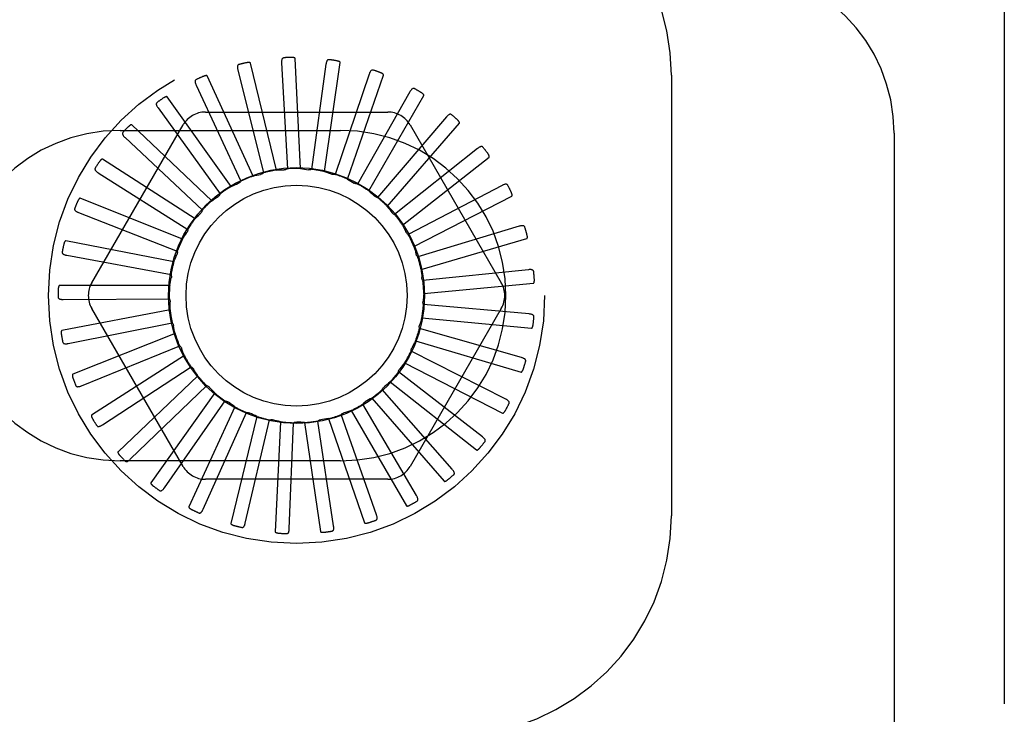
# Model space of a CAD drawing. Header units: inches. Extents: x 0 to 215, y 0 to 139.
# Tile 106 of 116: x 124.745 to 125.861, y 53.637 to 54.425. Entities that reach past the tile are written whole.
import ezdxf

# ---------------------------------------------------------------- set-up
doc = ezdxf.new("R2010")
doc.units = ezdxf.units.IN
doc.header["$LTSCALE"] = 11.804375
doc.header["$MEASUREMENT"] = 0
doc.linetypes.add('HIDDEN', pattern=[0.2, 0.1, -0.1])
doc.layers.add('DEFAULT_2', color=8, linetype='HIDDEN')

msp = doc.modelspace()

# ---------------------------------------------------------------- linework, layer by layer
at = {"layer": 'DEFAULT_2', "color": 8, "linetype": 'HIDDEN'}
for p, q in [((125.8614, 54.829), (125.8614, 49.3285)), ((125.0361, 54.2542), (125.0067, 54.3757)), ((125.042, 54.3758), (125.0485, 54.2557)), ((125.0635, 54.256), (125.0575, 54.3808)), ((125.0923, 54.3743), (125.0759, 54.255)), ((125.0907, 54.2525), (125.1085, 54.3762)), ((125.0096, 54.2473), (124.9577, 54.361)), ((124.9923, 54.3679), (125.0215, 54.2511)), ((125.1413, 54.3632), (125.1027, 54.2492)), ((125.1168, 54.2439), (125.1576, 54.362)), ((125.4839, 54.3618), (125.4839, 53.8618)), ((124.9451, 54.3506), (124.9958, 54.2415)), ((124.9848, 54.2355), (124.9123, 54.3373)), ((125.1874, 54.3431), (125.128, 54.2384)), ((125.1407, 54.2306), (125.2032, 54.3388)), ((124.9019, 54.3248), (124.9724, 54.2272)), ((124.9555, 54.3201), (125.1624, 54.3201)), ((125.2289, 54.3146), (125.1507, 54.2231)), ((124.8268, 54.1264), (124.9302, 54.3055)), ((124.9627, 54.2193), (124.8723, 54.3055)), ((125.1617, 54.213), (125.2436, 54.3074)), ((125.1876, 54.3055), (125.2911, 54.1264)), ((124.8589, 54.2993), (125.1089, 54.2993)), ((125.7364, 54.296), (125.7364, 49.8615)), ((124.8645, 54.2912), (124.9521, 54.2087)), ((125.2642, 54.2787), (125.1701, 54.2037)), ((124.9441, 54.1991), (124.839, 54.2667)), ((125.179, 54.1917), (125.2772, 54.2689)), ((124.834, 54.2512), (124.9357, 54.1868)), ((125.2921, 54.2369), (125.1855, 54.181)), ((125.192, 54.1675), (125.303, 54.2248)), ((124.9297, 54.1758), (124.8137, 54.2223)), ((124.8117, 54.2061), (124.9237, 54.1621)), ((125.1832, 54.1835), (125.183, 54.1838)), ((125.3115, 54.1905), (125.1963, 54.1558)), ((124.9199, 54.1502), (124.7972, 54.1739)), ((125.2001, 54.1413), (125.32, 54.1765)), ((124.7983, 54.1576), (124.9166, 54.1356)), ((125.3219, 54.1412), (125.2021, 54.129)), ((125.2032, 54.1141), (125.3276, 54.1259)), ((124.9151, 54.1232), (124.7902, 54.1232)), ((124.7944, 54.1074), (124.9147, 54.1083)), ((124.9156, 54.0958), (124.7928, 54.0721)), ((124.9302, 53.918), (124.8268, 54.0972)), ((125.2911, 54.0972), (125.1876, 53.918)), ((125.3227, 54.091), (125.2028, 54.1016)), ((124.8, 54.0575), (124.918, 54.081)), ((125.201, 54.0867), (125.3254, 54.0749)), ((124.9212, 54.0689), (124.8052, 54.0225)), ((125.314, 54.0414), (125.1983, 54.0745)), ((125.1937, 54.0603), (125.3136, 54.0251)), ((124.8149, 54.0094), (124.9264, 54.0549)), ((125.2961, 53.9944), (125.1887, 54.0488)), ((124.9318, 54.0437), (124.8266, 53.9761)), ((125.1815, 54.0357), (125.2926, 53.9785)), ((124.8387, 53.9651), (124.9395, 54.0308)), ((125.2696, 53.9517), (125.1745, 54.0254)), ((124.947, 54.0208), (124.8565, 53.9346)), ((125.1649, 54.0139), (125.2631, 53.9367)), ((124.8704, 53.9261), (124.957, 54.0097)), ((125.2354, 53.9147), (125.156, 54.0051)), ((124.9662, 54.0013), (124.8937, 53.8995)), ((124.909, 53.8938), (124.9781, 53.9923)), ((125.1444, 53.9956), (125.2263, 53.9012)), ((124.9888, 53.9857), (124.9369, 53.872)), ((125.1209, 53.9815), (125.1834, 53.8733)), ((125.195, 53.8848), (125.1341, 53.9887)), ((124.953, 53.8693), (125.0022, 53.9791)), ((125.0139, 53.9747), (124.9844, 53.8533)), ((125.0008, 53.8537), (125.0283, 53.9708)), ((125.0407, 53.9687), (125.0347, 53.8439)), ((125.1009, 53.8505), (125.0829, 53.9695)), ((125.0951, 53.9722), (125.136, 53.8541)), ((125.1495, 53.8632), (125.1094, 53.9767)), ((125.0507, 53.8473), (125.0556, 53.9676)), ((125.0681, 53.9678), (125.0859, 53.8441)), ((125.1089, 53.9243), (124.8589, 53.9243)), ((125.1624, 53.9034), (124.9555, 53.9034))]:
    msp.add_line(p, q, dxfattribs=at)
for points in [[(125.0444, 54.3817), (125.044, 54.3816), (125.0436, 54.3814), (125.0432, 54.3812), (125.0429, 54.3809), (125.0426, 54.3806), (125.0424, 54.3802), (125.0423, 54.3798), (125.0422, 54.3793), (125.0421, 54.3788), (125.042, 54.3782), (125.042, 54.3776), (125.042, 54.3771), (125.042, 54.3765), (125.042, 54.3758)], [(125.0575, 54.3808), (125.0575, 54.381), (125.0574, 54.3811), (125.0573, 54.3812), (125.0572, 54.3813), (125.057, 54.3814), (125.0568, 54.3815), (125.0566, 54.3816), (125.0564, 54.3817), (125.0562, 54.3817), (125.0559, 54.3818), (125.0557, 54.3818), (125.0554, 54.3819), (125.0551, 54.3819), (125.0549, 54.3819), (125.0546, 54.382), (125.0543, 54.382), (125.054, 54.382), (125.0537, 54.382), (125.0533, 54.382), (125.0531, 54.382)], [(124.9936, 54.374), (124.9932, 54.3739), (124.9928, 54.3737), (124.9925, 54.3734), (124.9922, 54.373), (124.9921, 54.3726), (124.9919, 54.3722), (124.9919, 54.3718), (124.9918, 54.3713), (124.9918, 54.3707), (124.9919, 54.3702), (124.992, 54.3696), (124.9921, 54.3691), (124.9922, 54.3685), (124.9923, 54.3679)], [(125.0067, 54.3757), (125.0066, 54.3758), (125.0065, 54.376), (125.0063, 54.3761), (125.0062, 54.3761), (125.006, 54.3762), (125.0058, 54.3763), (125.0056, 54.3763), (125.0053, 54.3763), (125.0051, 54.3763), (125.0049, 54.3763), (125.0046, 54.3763), (125.0044, 54.3763), (125.0041, 54.3763), (125.0038, 54.3763), (125.0035, 54.3762), (125.0032, 54.3762), (125.0029, 54.3762), (125.0026, 54.3761), (125.0023, 54.376), (125.0019, 54.376)], [(125.0958, 54.3795), (125.0953, 54.3795), (125.0949, 54.3795), (125.0945, 54.3793), (125.0941, 54.3791), (125.0938, 54.3788), (125.0935, 54.3785), (125.0933, 54.3781), (125.0931, 54.3776), (125.0929, 54.3771), (125.0927, 54.3766), (125.0926, 54.3761), (125.0925, 54.3755), (125.0924, 54.3749), (125.0923, 54.3743)], [(125.1085, 54.3762), (125.1085, 54.3764), (125.1084, 54.3765), (125.1083, 54.3767), (125.1082, 54.3768), (125.1081, 54.3769), (125.1079, 54.3771), (125.1077, 54.3772), (125.1075, 54.3773), (125.1073, 54.3774), (125.1071, 54.3775), (125.1068, 54.3776), (125.1066, 54.3777), (125.1063, 54.3777), (125.1061, 54.3778), (125.1058, 54.3779), (125.1055, 54.378), (125.1052, 54.378), (125.1049, 54.3781), (125.1046, 54.3782), (125.1042, 54.3782)], [(124.9577, 54.361), (124.9576, 54.3611), (124.9574, 54.3613), (124.9573, 54.3613), (124.9571, 54.3614), (124.9569, 54.3614), (124.9567, 54.3614), (124.9565, 54.3614), (124.9563, 54.3614), (124.956, 54.3614), (124.9558, 54.3613), (124.9555, 54.3613), (124.9553, 54.3612), (124.955, 54.3611), (124.9548, 54.3611), (124.9545, 54.361), (124.9542, 54.3609), (124.9539, 54.3608), (124.9536, 54.3607), (124.9533, 54.3606), (124.953, 54.3604)], [(125.1458, 54.3677), (125.1453, 54.3678), (125.1449, 54.3678), (125.1445, 54.3678), (125.1441, 54.3676), (125.1437, 54.3674), (125.1434, 54.3671), (125.1431, 54.3667), (125.1428, 54.3663), (125.1425, 54.3659), (125.1422, 54.3654), (125.142, 54.3649), (125.1418, 54.3644), (125.1416, 54.3638), (125.1413, 54.3632)], [(125.1576, 54.362), (125.1576, 54.3622), (125.1576, 54.3624), (125.1576, 54.3625), (125.1575, 54.3627), (125.1573, 54.3628), (125.1572, 54.363), (125.157, 54.3631), (125.1569, 54.3633), (125.1567, 54.3634), (125.1565, 54.3636), (125.1563, 54.3637), (125.156, 54.3638), (125.1558, 54.364), (125.1556, 54.3641), (125.1553, 54.3642), (125.155, 54.3643), (125.1547, 54.3645), (125.1545, 54.3646), (125.1542, 54.3647), (125.1539, 54.3648)], [(124.9452, 54.3569), (124.9448, 54.3567), (124.9444, 54.3564), (124.9442, 54.3561), (124.944, 54.3557), (124.9439, 54.3553), (124.9439, 54.3548), (124.9439, 54.3544), (124.9439, 54.3539), (124.9441, 54.3534), (124.9442, 54.3528), (124.9444, 54.3523), (124.9446, 54.3518), (124.9448, 54.3512), (124.9451, 54.3506)], [(124.9123, 54.3373), (124.9122, 54.3375), (124.9121, 54.3375), (124.9119, 54.3376), (124.9117, 54.3376), (124.9115, 54.3376), (124.9113, 54.3376), (124.9111, 54.3375), (124.9109, 54.3375), (124.9106, 54.3374), (124.9104, 54.3373), (124.9102, 54.3372), (124.9099, 54.3371), (124.9097, 54.337), (124.9095, 54.3369), (124.9092, 54.3367), (124.9089, 54.3366), (124.9087, 54.3364), (124.9084, 54.3362), (124.9081, 54.3361), (124.9079, 54.3359)], [(125.1926, 54.3467), (125.1922, 54.3468), (125.1918, 54.3469), (125.1914, 54.3469), (125.1909, 54.3469), (125.1906, 54.3467), (125.1902, 54.3465), (125.1898, 54.3462), (125.1894, 54.3459), (125.1891, 54.3455), (125.1887, 54.3451), (125.1884, 54.3446), (125.1881, 54.3441), (125.1878, 54.3436), (125.1874, 54.3431)], [(125.2032, 54.3388), (125.2033, 54.339), (125.2033, 54.3392), (125.2032, 54.3393), (125.2032, 54.3395), (125.2031, 54.3397), (125.203, 54.3399), (125.2028, 54.34), (125.2027, 54.3402), (125.2025, 54.3404), (125.2024, 54.3405), (125.2022, 54.3407), (125.202, 54.3409), (125.2018, 54.3411), (125.2016, 54.3412), (125.2013, 54.3414), (125.2011, 54.3416), (125.2008, 54.3418), (125.2006, 54.3419), (125.2003, 54.3421), (125.2, 54.3423)], [(124.9008, 54.331), (124.9005, 54.3307), (124.9002, 54.3303), (124.9, 54.3299), (124.8999, 54.3295), (124.8999, 54.3291), (124.8999, 54.3287), (124.9, 54.3282), (124.9002, 54.3277), (124.9004, 54.3273), (124.9006, 54.3268), (124.9009, 54.3263), (124.9012, 54.3258), (124.9016, 54.3253), (124.9019, 54.3248)], [(125.2347, 54.3171), (125.2343, 54.3174), (125.2339, 54.3175), (125.2335, 54.3176), (125.2331, 54.3176), (125.2326, 54.3176), (125.2322, 54.3174), (125.2318, 54.3172), (125.2314, 54.3169), (125.231, 54.3166), (125.2305, 54.3163), (125.2301, 54.3159), (125.2297, 54.3155), (125.2293, 54.315), (125.2289, 54.3146)], [(124.8723, 54.3055), (124.8721, 54.3056), (124.872, 54.3057), (124.8718, 54.3057), (124.8716, 54.3057), (124.8714, 54.3056), (124.8712, 54.3055), (124.871, 54.3055), (124.8708, 54.3054), (124.8706, 54.3052), (124.8704, 54.3051), (124.8702, 54.305), (124.87, 54.3048), (124.8698, 54.3047), (124.8696, 54.3045), (124.8693, 54.3043), (124.8691, 54.3041), (124.8689, 54.3039), (124.8686, 54.3037), (124.8684, 54.3035), (124.8681, 54.3032)], [(125.2436, 54.3074), (125.2436, 54.3076), (125.2437, 54.3077), (125.2437, 54.3079), (125.2437, 54.3081), (125.2436, 54.3083), (125.2435, 54.3085), (125.2434, 54.3087), (125.2433, 54.3089), (125.2432, 54.3091), (125.2431, 54.3093), (125.2429, 54.3095), (125.2428, 54.3097), (125.2426, 54.3099), (125.2424, 54.3101), (125.2422, 54.3103), (125.242, 54.3105), (125.2418, 54.3107), (125.2416, 54.311), (125.2413, 54.3112), (125.2411, 54.3114)], [(124.8622, 54.2971), (124.8619, 54.2967), (124.8617, 54.2963), (124.8616, 54.2959), (124.8616, 54.2955), (124.8616, 54.2951), (124.8618, 54.2947), (124.862, 54.2942), (124.8622, 54.2938), (124.8625, 54.2934), (124.8628, 54.2929), (124.8632, 54.2925), (124.8636, 54.2921), (124.864, 54.2916), (124.8645, 54.2912)], [(125.2703, 54.2801), (125.27, 54.2805), (125.2697, 54.2807), (125.2693, 54.2809), (125.2689, 54.281), (125.2684, 54.281), (125.268, 54.2809), (125.2675, 54.2808), (125.2671, 54.2806), (125.2666, 54.2804), (125.2661, 54.2801), (125.2657, 54.2798), (125.2652, 54.2795), (125.2647, 54.2791), (125.2642, 54.2787)], [(125.2772, 54.2689), (125.2774, 54.2691), (125.2774, 54.2692), (125.2775, 54.2694), (125.2775, 54.2696), (125.2775, 54.2698), (125.2774, 54.27), (125.2774, 54.2702), (125.2773, 54.2704), (125.2772, 54.2706), (125.2771, 54.2708), (125.277, 54.2711), (125.2769, 54.2713), (125.2768, 54.2715), (125.2766, 54.2718), (125.2765, 54.272), (125.2763, 54.2723), (125.2761, 54.2725), (125.276, 54.2728), (125.2758, 54.2731), (125.2756, 54.2733)], [(124.839, 54.2667), (124.8388, 54.2668), (124.8387, 54.2668), (124.8385, 54.2668), (124.8383, 54.2667), (124.8381, 54.2666), (124.838, 54.2665), (124.8378, 54.2664), (124.8376, 54.2663), (124.8374, 54.2661), (124.8372, 54.266), (124.8371, 54.2658), (124.8369, 54.2656), (124.8367, 54.2654), (124.8365, 54.2652), (124.8363, 54.265), (124.8361, 54.2647), (124.8359, 54.2645), (124.8358, 54.2642), (124.8356, 54.264), (124.8354, 54.2637)], [(124.8307, 54.2565), (124.8305, 54.2561), (124.8303, 54.2557), (124.8303, 54.2553), (124.8304, 54.2548), (124.8305, 54.2544), (124.8307, 54.254), (124.831, 54.2537), (124.8313, 54.2533), (124.8317, 54.2529), (124.8321, 54.2526), (124.8325, 54.2522), (124.833, 54.2518), (124.8335, 54.2515), (124.834, 54.2512)], [(125.0096, 54.2473), (125.0117, 54.2479), (125.0139, 54.2484), (125.0161, 54.2489), (125.0182, 54.2494)], [(125.0215, 54.2511), (125.021, 54.2507), (125.0205, 54.2503), (125.02, 54.25), (125.0194, 54.2497), (125.0188, 54.2495), (125.0182, 54.2494)], [(125.0361, 54.2542), (125.0383, 54.2544), (125.0406, 54.2545), (125.0428, 54.2545), (125.045, 54.2546)], [(125.0485, 54.2557), (125.048, 54.2553), (125.0474, 54.2551), (125.0468, 54.2549), (125.0462, 54.2547), (125.0456, 54.2546), (125.045, 54.2546)], [(125.0635, 54.256), (125.0657, 54.2557), (125.0679, 54.2554), (125.0701, 54.255), (125.0723, 54.2546)], [(125.0759, 54.255), (125.0754, 54.2548), (125.0748, 54.2547), (125.0741, 54.2546), (125.0735, 54.2545), (125.0729, 54.2546), (125.0723, 54.2546)], [(125.0907, 54.2525), (125.0928, 54.2518), (125.0949, 54.2511), (125.097, 54.2503), (125.0991, 54.2495)], [(125.1027, 54.2492), (125.1021, 54.2491), (125.1015, 54.2491), (125.1009, 54.2491), (125.1003, 54.2492), (125.0997, 54.2493), (125.0991, 54.2495)], [(124.9848, 54.2355), (124.9868, 54.2365), (124.9889, 54.2374), (124.9909, 54.2383), (124.9929, 54.2392)], [(124.9958, 54.2415), (124.9954, 54.241), (124.995, 54.2405), (124.9945, 54.2401), (124.994, 54.2398), (124.9935, 54.2395), (124.9929, 54.2392)], [(125.1168, 54.2439), (125.1187, 54.2428), (125.1206, 54.2417), (125.1225, 54.2406), (125.1244, 54.2394)], [(125.128, 54.2384), (125.1273, 54.2385), (125.1267, 54.2385), (125.1261, 54.2387), (125.1255, 54.2389), (125.125, 54.2391), (125.1244, 54.2394)], [(125.2984, 54.2371), (125.2981, 54.2375), (125.2978, 54.2378), (125.2975, 54.238), (125.2971, 54.2382), (125.2967, 54.2382), (125.2962, 54.2383), (125.2958, 54.2382), (125.2953, 54.2381), (125.2948, 54.238), (125.2943, 54.2378), (125.2937, 54.2376), (125.2932, 54.2374), (125.2926, 54.2371), (125.2921, 54.2369)], [(124.9724, 54.2272), (124.9721, 54.2266), (124.9718, 54.2261), (124.9714, 54.2256), (124.971, 54.2252), (124.9705, 54.2248), (124.97, 54.2244)], [(125.1407, 54.2306), (125.1424, 54.2292), (125.1441, 54.2277), (125.1458, 54.2262), (125.1474, 54.2247)], [(125.303, 54.2248), (125.3032, 54.2249), (125.3033, 54.225), (125.3034, 54.2252), (125.3034, 54.2254), (125.3034, 54.2256), (125.3034, 54.2258), (125.3034, 54.226), (125.3034, 54.2262), (125.3033, 54.2264), (125.3033, 54.2267), (125.3032, 54.2269), (125.3031, 54.2272), (125.3031, 54.2274), (125.303, 54.2277), (125.3029, 54.228), (125.3028, 54.2282), (125.3027, 54.2285), (125.3025, 54.2288), (125.3024, 54.2291), (125.3022, 54.2294)], [(124.8137, 54.2223), (124.8135, 54.2223), (124.8133, 54.2223), (124.8131, 54.2222), (124.813, 54.2222), (124.8128, 54.222), (124.8127, 54.2219), (124.8125, 54.2218), (124.8124, 54.2216), (124.8122, 54.2214), (124.8121, 54.2212), (124.8119, 54.221), (124.8118, 54.2208), (124.8116, 54.2206), (124.8115, 54.2203), (124.8114, 54.2201), (124.8112, 54.2198), (124.8111, 54.2195), (124.8109, 54.2192), (124.8108, 54.2189), (124.8107, 54.2186)], [(124.9627, 54.2193), (124.9645, 54.2206), (124.9663, 54.2219), (124.9682, 54.2232), (124.97, 54.2244)], [(125.1507, 54.2231), (125.1501, 54.2232), (125.1495, 54.2234), (125.1489, 54.2237), (125.1484, 54.224), (125.1479, 54.2243), (125.1474, 54.2247)], [(124.8074, 54.2107), (124.8073, 54.2103), (124.8072, 54.2098), (124.8073, 54.2094), (124.8074, 54.209), (124.8076, 54.2086), (124.8079, 54.2083), (124.8083, 54.208), (124.8086, 54.2077), (124.8091, 54.2074), (124.8095, 54.2071), (124.81, 54.2068), (124.8106, 54.2066), (124.8111, 54.2063), (124.8117, 54.2061)], [(124.9441, 54.1991), (124.9456, 54.2008), (124.9472, 54.2024), (124.9487, 54.204), (124.9503, 54.2055)], [(124.9521, 54.2087), (124.9519, 54.2081), (124.9517, 54.2076), (124.9514, 54.207), (124.9511, 54.2065), (124.9507, 54.206), (124.9503, 54.2055)], [(125.1617, 54.213), (125.1631, 54.2112), (125.1645, 54.2095), (125.1659, 54.2077), (125.1672, 54.2059)], [(125.1701, 54.2037), (125.1695, 54.204), (125.169, 54.2043), (125.1685, 54.2046), (125.168, 54.205), (125.1676, 54.2055), (125.1672, 54.2059)], [(125.179, 54.1917), (125.1797, 54.1904), (125.1804, 54.1891), (125.1811, 54.1878), (125.1818, 54.1864), (125.1824, 54.1851), (125.183, 54.1838)], [(124.9297, 54.1758), (124.9308, 54.1777), (124.932, 54.1796), (124.9333, 54.1815), (124.9345, 54.1833)], [(124.9357, 54.1868), (124.9356, 54.1862), (124.9355, 54.1855), (124.9354, 54.1849), (124.9351, 54.1844), (124.9348, 54.1838), (124.9345, 54.1833)], [(125.1855, 54.181), (125.185, 54.1813), (125.1846, 54.1817), (125.1842, 54.1821), (125.1838, 54.1825), (125.1835, 54.183), (125.1832, 54.1835)], [(125.3178, 54.1895), (125.3176, 54.1899), (125.3174, 54.1903), (125.3171, 54.1906), (125.3167, 54.1908), (125.3163, 54.191), (125.3159, 54.1911), (125.3154, 54.1911), (125.3149, 54.1911), (125.3144, 54.1911), (125.3139, 54.191), (125.3133, 54.1909), (125.3127, 54.1908), (125.3121, 54.1906), (125.3115, 54.1905)], [(125.32, 54.1765), (125.3202, 54.1766), (125.3203, 54.1767), (125.3204, 54.1769), (125.3205, 54.177), (125.3205, 54.1772), (125.3206, 54.1774), (125.3206, 54.1777), (125.3206, 54.1779), (125.3206, 54.1781), (125.3206, 54.1784), (125.3206, 54.1786), (125.3206, 54.1789), (125.3205, 54.1791), (125.3205, 54.1794), (125.3205, 54.1797), (125.3204, 54.18), (125.3203, 54.1803), (125.3203, 54.1806), (125.3202, 54.1809), (125.3201, 54.1812)], [(124.7972, 54.1739), (124.797, 54.1739), (124.7968, 54.1738), (124.7967, 54.1737), (124.7965, 54.1736), (124.7964, 54.1735), (124.7963, 54.1733), (124.7961, 54.1731), (124.796, 54.1729), (124.7959, 54.1727), (124.7958, 54.1725), (124.7957, 54.1723), (124.7956, 54.172), (124.7955, 54.1718), (124.7954, 54.1715), (124.7953, 54.1713), (124.7953, 54.171), (124.7952, 54.1707), (124.7951, 54.1704), (124.795, 54.17), (124.7949, 54.1697)], [(124.7932, 54.1613), (124.7932, 54.1609), (124.7932, 54.1604), (124.7934, 54.16), (124.7936, 54.1597), (124.7939, 54.1593), (124.7942, 54.159), (124.7946, 54.1588), (124.795, 54.1586), (124.7955, 54.1583), (124.796, 54.1582), (124.7965, 54.158), (124.7971, 54.1578), (124.7977, 54.1577), (124.7983, 54.1576)], [(124.9199, 54.1502), (124.9207, 54.1523), (124.9215, 54.1544), (124.9224, 54.1564), (124.9232, 54.1585)], [(124.9237, 54.1621), (124.9238, 54.1615), (124.9238, 54.1609), (124.9237, 54.1602), (124.9236, 54.1596), (124.9235, 54.159), (124.9232, 54.1585)], [(125.192, 54.1675), (125.1926, 54.1654), (125.1933, 54.1633), (125.1939, 54.1611), (125.1944, 54.159)], [(125.1963, 54.1558), (125.1959, 54.1562), (125.1955, 54.1567), (125.1951, 54.1572), (125.1948, 54.1578), (125.1946, 54.1584), (125.1944, 54.159)], [(124.9166, 54.1356), (124.9168, 54.135), (124.9169, 54.1344), (124.917, 54.1338), (124.917, 54.1332), (124.917, 54.1325), (124.9169, 54.1319)], [(125.2001, 54.1413), (125.2004, 54.1391), (125.2006, 54.1369), (125.2008, 54.1347), (125.2009, 54.1325)], [(125.3278, 54.1391), (125.3277, 54.1396), (125.3275, 54.14), (125.3273, 54.1403), (125.327, 54.1406), (125.3266, 54.1408), (125.3262, 54.141), (125.3258, 54.1411), (125.3253, 54.1412), (125.3248, 54.1413), (125.3242, 54.1413), (125.3237, 54.1414), (125.3231, 54.1413), (125.3225, 54.1413), (125.3219, 54.1412)], [(124.9151, 54.1232), (124.9155, 54.1254), (124.9159, 54.1276), (124.9164, 54.1298), (124.9169, 54.1319)], [(125.2021, 54.129), (125.2018, 54.1295), (125.2015, 54.1301), (125.2013, 54.1306), (125.2011, 54.1312), (125.201, 54.1319), (125.2009, 54.1325)], [(125.3276, 54.1259), (125.3277, 54.126), (125.3279, 54.1261), (125.328, 54.1262), (125.3281, 54.1264), (125.3282, 54.1265), (125.3283, 54.1267), (125.3283, 54.1269), (125.3284, 54.1272), (125.3284, 54.1274), (125.3285, 54.1276), (125.3285, 54.1279), (125.3285, 54.1281), (125.3286, 54.1284), (125.3286, 54.1287), (125.3286, 54.129), (125.3286, 54.1293), (125.3286, 54.1296), (125.3286, 54.1299), (125.3286, 54.1302), (125.3285, 54.1305)], [(124.7902, 54.1232), (124.79, 54.1232), (124.7898, 54.1231), (124.7897, 54.123), (124.7896, 54.1228), (124.7895, 54.1227), (124.7894, 54.1225), (124.7893, 54.1223), (124.7892, 54.1221), (124.7891, 54.1219), (124.7891, 54.1216), (124.789, 54.1214), (124.789, 54.1211), (124.7889, 54.1209), (124.7889, 54.1206), (124.7888, 54.1203), (124.7888, 54.12), (124.7888, 54.1197), (124.7888, 54.1194), (124.7887, 54.1191), (124.7887, 54.1188)], [(125.2032, 54.1141), (125.203, 54.1118), (125.2028, 54.1096), (125.2025, 54.1074), (125.2023, 54.1052)], [(124.7887, 54.1101), (124.7887, 54.1097), (124.7888, 54.1093), (124.789, 54.1089), (124.7893, 54.1086), (124.7896, 54.1083), (124.79, 54.1081), (124.7905, 54.1079), (124.7909, 54.1078), (124.7914, 54.1077), (124.792, 54.1076), (124.7925, 54.1075), (124.7931, 54.1075), (124.7937, 54.1074), (124.7944, 54.1074)], [(124.9147, 54.1083), (124.915, 54.1077), (124.9152, 54.1071), (124.9154, 54.1065), (124.9155, 54.1059), (124.9156, 54.1053), (124.9156, 54.1047)], [(124.9156, 54.0958), (124.9155, 54.098), (124.9155, 54.1002), (124.9155, 54.1025), (124.9156, 54.1047)], [(125.2028, 54.1016), (125.2026, 54.1022), (125.2024, 54.1028), (125.2023, 54.1034), (125.2022, 54.104), (125.2022, 54.1046), (125.2023, 54.1052)], [(125.3281, 54.0877), (125.3281, 54.0882), (125.328, 54.0886), (125.3279, 54.089), (125.3276, 54.0893), (125.3273, 54.0896), (125.3269, 54.0899), (125.3265, 54.0901), (125.3261, 54.0903), (125.3256, 54.0905), (125.325, 54.0906), (125.3245, 54.0907), (125.3239, 54.0908), (125.3233, 54.0909), (125.3227, 54.091)], [(124.918, 54.081), (124.9184, 54.0805), (124.9187, 54.08), (124.919, 54.0795), (124.9192, 54.0789), (124.9194, 54.0783), (124.9195, 54.0777)], [(125.201, 54.0867), (125.2004, 54.0846), (125.1998, 54.0824), (125.1991, 54.0803), (125.1984, 54.0782)], [(124.7928, 54.0721), (124.7927, 54.0721), (124.7925, 54.072), (124.7924, 54.0718), (124.7923, 54.0717), (124.7923, 54.0715), (124.7922, 54.0713), (124.7922, 54.0711), (124.7921, 54.0709), (124.7921, 54.0706), (124.7921, 54.0704), (124.7921, 54.0701), (124.7921, 54.0699), (124.7921, 54.0696), (124.7921, 54.0693), (124.7921, 54.069), (124.7921, 54.0687), (124.7922, 54.0684), (124.7922, 54.0681), (124.7923, 54.0678), (124.7923, 54.0674)], [(124.9212, 54.0689), (124.9207, 54.0711), (124.9203, 54.0733), (124.9199, 54.0755), (124.9195, 54.0777)], [(125.1983, 54.0745), (125.1982, 54.0751), (125.1981, 54.0758), (125.1981, 54.0764), (125.1981, 54.077), (125.1983, 54.0776), (125.1984, 54.0782)], [(125.3254, 54.0749), (125.3256, 54.0749), (125.3257, 54.0749), (125.3259, 54.075), (125.326, 54.0752), (125.3261, 54.0753), (125.3262, 54.0755), (125.3263, 54.0757), (125.3264, 54.0759), (125.3265, 54.0761), (125.3266, 54.0763), (125.3267, 54.0766), (125.3268, 54.0768), (125.3268, 54.0771), (125.3269, 54.0773), (125.327, 54.0776), (125.327, 54.0779), (125.3271, 54.0782), (125.3271, 54.0785), (125.3272, 54.0789), (125.3272, 54.0792)], [(124.7938, 54.059), (124.794, 54.0586), (124.7942, 54.0582), (124.7945, 54.0579), (124.7948, 54.0576), (124.7952, 54.0574), (124.7956, 54.0573), (124.796, 54.0572), (124.7965, 54.0571), (124.7971, 54.0571), (124.7976, 54.0571), (124.7982, 54.0572), (124.7987, 54.0572), (124.7993, 54.0573), (124.8, 54.0575)], [(125.1937, 54.0603), (125.1927, 54.0583), (125.1917, 54.0563), (125.1906, 54.0544), (125.1896, 54.0524)], [(124.9264, 54.0549), (124.9268, 54.0545), (124.9273, 54.0541), (124.9276, 54.0536), (124.928, 54.053), (124.9283, 54.0525), (124.9285, 54.0519)], [(124.9318, 54.0437), (124.9309, 54.0457), (124.9301, 54.0478), (124.9293, 54.0498), (124.9285, 54.0519)], [(125.1887, 54.0488), (125.1887, 54.0495), (125.1888, 54.0501), (125.1889, 54.0507), (125.1891, 54.0513), (125.1893, 54.0519), (125.1896, 54.0524)], [(125.1815, 54.0357), (125.1801, 54.034), (125.1788, 54.0322), (125.1774, 54.0305), (125.176, 54.0288)], [(125.3187, 54.0372), (125.3188, 54.0377), (125.3188, 54.0381), (125.3187, 54.0385), (125.3185, 54.0389), (125.3183, 54.0392), (125.318, 54.0396), (125.3176, 54.0399), (125.3172, 54.0401), (125.3167, 54.0404), (125.3162, 54.0406), (125.3157, 54.0408), (125.3152, 54.041), (125.3146, 54.0412), (125.314, 54.0414)], [(124.9395, 54.0308), (124.9401, 54.0305), (124.9406, 54.0302), (124.941, 54.0298), (124.9415, 54.0293), (124.9419, 54.0288), (124.9422, 54.0283)], [(124.947, 54.0208), (124.9457, 54.0227), (124.9445, 54.0245), (124.9433, 54.0264), (124.9422, 54.0283)], [(125.1745, 54.0254), (125.1746, 54.026), (125.1747, 54.0266), (125.175, 54.0272), (125.1753, 54.0278), (125.1756, 54.0283), (125.176, 54.0288)], [(125.3136, 54.0251), (125.3137, 54.0251), (125.3139, 54.0251), (125.3141, 54.0252), (125.3142, 54.0253), (125.3144, 54.0254), (125.3145, 54.0256), (125.3147, 54.0257), (125.3148, 54.0259), (125.3149, 54.0261), (125.3151, 54.0263), (125.3152, 54.0265), (125.3153, 54.0268), (125.3154, 54.027), (125.3155, 54.0273), (125.3157, 54.0275), (125.3158, 54.0278), (125.3159, 54.0281), (125.316, 54.0284), (125.3161, 54.0287), (125.3162, 54.0289)], [(124.8052, 54.0225), (124.805, 54.0224), (124.8049, 54.0223), (124.8048, 54.0221), (124.8048, 54.0219), (124.8047, 54.0218), (124.8047, 54.0215), (124.8047, 54.0213), (124.8047, 54.0211), (124.8047, 54.0209), (124.8047, 54.0206), (124.8048, 54.0204), (124.8048, 54.0201), (124.8049, 54.0199), (124.805, 54.0196), (124.805, 54.0193), (124.8051, 54.019), (124.8052, 54.0187), (124.8053, 54.0184), (124.8054, 54.0181), (124.8055, 54.0179)], [(125.1649, 54.0139), (125.1632, 54.0124), (125.1615, 54.011), (125.1598, 54.0095), (125.1581, 54.0081)], [(124.8086, 54.0098), (124.8088, 54.0094), (124.8091, 54.0091), (124.8094, 54.0088), (124.8098, 54.0086), (124.8102, 54.0085), (124.8107, 54.0084), (124.8111, 54.0084), (124.8116, 54.0085), (124.8121, 54.0085), (124.8127, 54.0087), (124.8132, 54.0088), (124.8138, 54.009), (124.8143, 54.0092), (124.8149, 54.0094)], [(124.957, 54.0097), (124.9576, 54.0095), (124.9581, 54.0093), (124.9587, 54.0089), (124.9592, 54.0086), (124.9597, 54.0082), (124.9601, 54.0077)], [(124.9662, 54.0013), (124.9646, 54.0029), (124.9631, 54.0045), (124.9616, 54.0061), (124.9601, 54.0077)], [(125.156, 54.0051), (125.1562, 54.0057), (125.1565, 54.0062), (125.1569, 54.0068), (125.1572, 54.0073), (125.1577, 54.0077), (125.1581, 54.0081)], [(124.9781, 53.9923), (124.9788, 53.9922), (124.9794, 53.992), (124.98, 53.9918), (124.9805, 53.9916), (124.9811, 53.9913), (124.9816, 53.9909)], [(124.9888, 53.9857), (124.9869, 53.987), (124.9851, 53.9883), (124.9833, 53.9896), (124.9816, 53.9909)], [(125.1341, 53.9887), (125.1344, 53.9892), (125.1348, 53.9897), (125.1352, 53.9901), (125.1357, 53.9905), (125.1362, 53.9909), (125.1367, 53.9912)], [(125.1444, 53.9956), (125.1425, 53.9945), (125.1406, 53.9934), (125.1387, 53.9923), (125.1367, 53.9912)], [(125.2999, 53.9894), (125.3001, 53.9898), (125.3001, 53.9903), (125.3001, 53.9907), (125.3, 53.9911), (125.2998, 53.9915), (125.2996, 53.9918), (125.2993, 53.9922), (125.299, 53.9925), (125.2986, 53.9929), (125.2981, 53.9932), (125.2976, 53.9935), (125.2971, 53.9938), (125.2966, 53.9941), (125.2961, 53.9944)], [(125.0022, 53.9791), (125.0028, 53.9792), (125.0035, 53.9791), (125.0041, 53.9791), (125.0047, 53.9789), (125.0053, 53.9787), (125.0058, 53.9785)], [(125.1209, 53.9815), (125.1188, 53.9808), (125.1167, 53.98), (125.1146, 53.9793), (125.1125, 53.9787)], [(125.2926, 53.9785), (125.2927, 53.9784), (125.2929, 53.9784), (125.2931, 53.9784), (125.2933, 53.9785), (125.2934, 53.9786), (125.2936, 53.9787), (125.2938, 53.9789), (125.2939, 53.979), (125.2941, 53.9792), (125.2942, 53.9794), (125.2944, 53.9796), (125.2946, 53.9798), (125.2947, 53.98), (125.2949, 53.9802), (125.2951, 53.9804), (125.2952, 53.9807), (125.2954, 53.981), (125.2956, 53.9812), (125.2957, 53.9815), (125.2959, 53.9818)], [(124.8266, 53.9761), (124.8265, 53.976), (124.8264, 53.9758), (124.8264, 53.9757), (124.8263, 53.9755), (124.8263, 53.9753), (124.8264, 53.9751), (124.8264, 53.9749), (124.8265, 53.9746), (124.8265, 53.9744), (124.8266, 53.9742), (124.8267, 53.9739), (124.8268, 53.9737), (124.8269, 53.9734), (124.827, 53.9732), (124.8271, 53.9729), (124.8272, 53.9727), (124.8274, 53.9724), (124.8275, 53.9721), (124.8277, 53.9718), (124.8279, 53.9715)], [(125.0139, 53.9747), (125.0119, 53.9756), (125.0098, 53.9765), (125.0078, 53.9775), (125.0058, 53.9785)], [(125.0283, 53.9708), (125.029, 53.971), (125.0296, 53.971), (125.0302, 53.9711), (125.0308, 53.9711), (125.0314, 53.971), (125.032, 53.9708)], [(125.0407, 53.9687), (125.0385, 53.9692), (125.0363, 53.9697), (125.0342, 53.9702), (125.032, 53.9708)], [(125.0556, 53.9676), (125.0561, 53.9678), (125.0567, 53.968), (125.0573, 53.9682), (125.058, 53.9683), (125.0586, 53.9683), (125.0592, 53.9683)], [(125.0681, 53.9678), (125.0658, 53.9679), (125.0636, 53.968), (125.0614, 53.9681), (125.0592, 53.9683)], [(125.0829, 53.9695), (125.0834, 53.9699), (125.084, 53.9702), (125.0845, 53.9705), (125.0851, 53.9707), (125.0857, 53.9708), (125.0863, 53.9709)], [(125.0951, 53.9722), (125.0929, 53.9718), (125.0907, 53.9715), (125.0885, 53.9712), (125.0863, 53.9709)], [(125.1094, 53.9767), (125.1098, 53.9771), (125.1103, 53.9775), (125.1108, 53.9779), (125.1114, 53.9782), (125.1119, 53.9785), (125.1125, 53.9787)], [(124.8324, 53.9643), (124.8327, 53.9639), (124.8331, 53.9636), (124.8334, 53.9634), (124.8338, 53.9633), (124.8343, 53.9633), (124.8347, 53.9633), (124.8352, 53.9634), (124.8356, 53.9635), (124.8361, 53.9637), (124.8366, 53.9639), (124.8371, 53.9642), (124.8377, 53.9645), (124.8382, 53.9648), (124.8387, 53.9651)], [(125.2724, 53.946), (125.2726, 53.9464), (125.2728, 53.9468), (125.2728, 53.9472), (125.2728, 53.9476), (125.2727, 53.9481), (125.2726, 53.9485), (125.2723, 53.9489), (125.2721, 53.9493), (125.2717, 53.9497), (125.2713, 53.9501), (125.2709, 53.9505), (125.2705, 53.9509), (125.27, 53.9513), (125.2696, 53.9517)], [(124.8565, 53.9346), (124.8564, 53.9344), (124.8564, 53.9343), (124.8563, 53.9341), (124.8563, 53.9339), (124.8564, 53.9337), (124.8564, 53.9335), (124.8565, 53.9333), (124.8566, 53.9331), (124.8567, 53.9329), (124.8568, 53.9327), (124.857, 53.9325), (124.8571, 53.9323), (124.8572, 53.932), (124.8574, 53.9318), (124.8576, 53.9316), (124.8578, 53.9313), (124.8579, 53.9311), (124.8582, 53.9308), (124.8584, 53.9306), (124.8586, 53.9303)], [(125.2631, 53.9367), (125.2633, 53.9366), (125.2634, 53.9365), (125.2636, 53.9365), (125.2638, 53.9366), (125.264, 53.9366), (125.2642, 53.9367), (125.2644, 53.9368), (125.2646, 53.937), (125.2647, 53.9371), (125.2649, 53.9372), (125.2651, 53.9374), (125.2653, 53.9376), (125.2655, 53.9377), (125.2657, 53.9379), (125.2659, 53.9381), (125.2661, 53.9383), (125.2664, 53.9386), (125.2666, 53.9388), (125.2668, 53.939), (125.267, 53.9393)], [(124.8645, 53.9241), (124.8648, 53.9238), (124.8652, 53.9236), (124.8656, 53.9235), (124.866, 53.9234), (124.8664, 53.9234), (124.8669, 53.9236), (124.8673, 53.9237), (124.8677, 53.9239), (124.8682, 53.9242), (124.8686, 53.9245), (124.8691, 53.9249), (124.8695, 53.9252), (124.87, 53.9256), (124.8704, 53.9261)], [(125.2371, 53.9086), (125.2375, 53.9089), (125.2377, 53.9093), (125.2378, 53.9097), (125.2379, 53.9101), (125.2379, 53.9105), (125.2378, 53.911), (125.2376, 53.9114), (125.2374, 53.9119), (125.2372, 53.9123), (125.2369, 53.9128), (125.2366, 53.9133), (125.2362, 53.9137), (125.2359, 53.9142), (125.2354, 53.9147)], [(125.2263, 53.9012), (125.2264, 53.9011), (125.2266, 53.901), (125.2267, 53.901), (125.2269, 53.901), (125.2271, 53.901), (125.2273, 53.9011), (125.2275, 53.9011), (125.2277, 53.9012), (125.228, 53.9013), (125.2282, 53.9014), (125.2284, 53.9015), (125.2286, 53.9016), (125.2289, 53.9018), (125.2291, 53.9019), (125.2293, 53.9021), (125.2296, 53.9023), (125.2298, 53.9024), (125.2301, 53.9026), (125.2304, 53.9028), (125.2306, 53.9031)], [(124.8937, 53.8995), (124.8936, 53.8993), (124.8936, 53.8992), (124.8936, 53.899), (124.8937, 53.8988), (124.8937, 53.8986), (124.8938, 53.8984), (124.8939, 53.8982), (124.8941, 53.8981), (124.8942, 53.8979), (124.8944, 53.8977), (124.8945, 53.8975), (124.8947, 53.8973), (124.8949, 53.8971), (124.8951, 53.8969), (124.8953, 53.8967), (124.8955, 53.8965), (124.8958, 53.8963), (124.896, 53.8961), (124.8963, 53.8959), (124.8965, 53.8958)], [(124.9035, 53.8907), (124.9039, 53.8904), (124.9043, 53.8903), (124.9047, 53.8903), (124.9051, 53.8903), (124.9055, 53.8904), (124.906, 53.8906), (124.9063, 53.8909), (124.9067, 53.8912), (124.9071, 53.8915), (124.9075, 53.8919), (124.9079, 53.8923), (124.9083, 53.8928), (124.9086, 53.8933), (124.909, 53.8938)], [(125.1955, 53.8785), (125.1958, 53.8788), (125.1961, 53.8791), (125.1964, 53.8795), (125.1965, 53.8799), (125.1966, 53.8803), (125.1966, 53.8808), (125.1965, 53.8812), (125.1964, 53.8817), (125.1962, 53.8822), (125.196, 53.8827), (125.1958, 53.8832), (125.1955, 53.8838), (125.1953, 53.8843), (125.195, 53.8848)], [(124.9369, 53.872), (124.9368, 53.8719), (124.9368, 53.8717), (124.9369, 53.8715), (124.937, 53.8714), (124.9371, 53.8712), (124.9372, 53.871), (124.9373, 53.8709), (124.9375, 53.8707), (124.9377, 53.8706), (124.9379, 53.8704), (124.9381, 53.8703), (124.9383, 53.8701), (124.9385, 53.87), (124.9387, 53.8698), (124.939, 53.8697), (124.9392, 53.8695), (124.9395, 53.8693), (124.9398, 53.8692), (124.9401, 53.869), (124.9404, 53.8689)], [(124.9481, 53.8653), (124.9486, 53.8651), (124.949, 53.8651), (124.9494, 53.8651), (124.9498, 53.8652), (124.9502, 53.8654), (124.9506, 53.8657), (124.9509, 53.866), (124.9512, 53.8663), (124.9516, 53.8668), (124.9519, 53.8672), (124.9521, 53.8677), (124.9524, 53.8682), (124.9527, 53.8688), (124.953, 53.8693)], [(125.1834, 53.8733), (125.1835, 53.8732), (125.1837, 53.8731), (125.1838, 53.873), (125.184, 53.873), (125.1842, 53.873), (125.1844, 53.873), (125.1846, 53.873), (125.1848, 53.8731), (125.1851, 53.8731), (125.1853, 53.8732), (125.1856, 53.8732), (125.1858, 53.8733), (125.1861, 53.8734), (125.1863, 53.8735), (125.1866, 53.8736), (125.1868, 53.8737), (125.1871, 53.8739), (125.1874, 53.874), (125.1877, 53.8742), (125.188, 53.8743)], [(125.1489, 53.8569), (125.1493, 53.8571), (125.1496, 53.8574), (125.1499, 53.8577), (125.1501, 53.858), (125.1503, 53.8584), (125.1503, 53.8589), (125.1504, 53.8594), (125.1504, 53.8598), (125.1503, 53.8604), (125.1502, 53.8609), (125.1501, 53.8615), (125.1499, 53.862), (125.1497, 53.8626), (125.1495, 53.8632)], [(124.9844, 53.8533), (124.9844, 53.8531), (124.9845, 53.8529), (124.9845, 53.8528), (124.9847, 53.8526), (124.9848, 53.8525), (124.985, 53.8524), (124.9851, 53.8522), (124.9853, 53.8521), (124.9855, 53.852), (124.9857, 53.8519), (124.986, 53.8518), (124.9862, 53.8516), (124.9864, 53.8515), (124.9867, 53.8514), (124.987, 53.8513), (124.9872, 53.8512), (124.9875, 53.8511), (124.9878, 53.851), (124.9881, 53.8509), (124.9884, 53.8509)], [(124.9968, 53.8487), (124.9973, 53.8487), (124.9977, 53.8487), (124.9981, 53.8488), (124.9985, 53.849), (124.9988, 53.8493), (124.9991, 53.8496), (124.9994, 53.85), (124.9996, 53.8504), (124.9999, 53.8509), (125.0001, 53.8514), (125.0003, 53.8519), (125.0004, 53.8525), (125.0006, 53.853), (125.0008, 53.8537)], [(125.0477, 53.8417), (125.0482, 53.8418), (125.0486, 53.8419), (125.049, 53.8421), (125.0493, 53.8423), (125.0496, 53.8426), (125.0498, 53.843), (125.05, 53.8434), (125.0502, 53.8439), (125.0503, 53.8444), (125.0504, 53.8449), (125.0505, 53.8455), (125.0506, 53.8461), (125.0506, 53.8467), (125.0507, 53.8473)], [(125.099, 53.8445), (125.0995, 53.8446), (125.0998, 53.8448), (125.1002, 53.8451), (125.1005, 53.8454), (125.1007, 53.8457), (125.1008, 53.8462), (125.101, 53.8466), (125.101, 53.8471), (125.1011, 53.8476), (125.1011, 53.8482), (125.1011, 53.8487), (125.101, 53.8493), (125.1009, 53.8499), (125.1009, 53.8505)], [(125.136, 53.8541), (125.1361, 53.8539), (125.1362, 53.8538), (125.1364, 53.8537), (125.1366, 53.8536), (125.1367, 53.8536), (125.137, 53.8536), (125.1372, 53.8535), (125.1374, 53.8535), (125.1376, 53.8535), (125.1379, 53.8536), (125.1381, 53.8536), (125.1384, 53.8536), (125.1386, 53.8537), (125.1389, 53.8537), (125.1392, 53.8538), (125.1395, 53.8538), (125.1398, 53.8539), (125.1401, 53.854), (125.1404, 53.8541), (125.1407, 53.8542)], [(125.0347, 53.8439), (125.0347, 53.8437), (125.0348, 53.8435), (125.0349, 53.8434), (125.035, 53.8433), (125.0352, 53.8432), (125.0354, 53.843), (125.0356, 53.843), (125.0358, 53.8429), (125.036, 53.8428), (125.0362, 53.8427), (125.0365, 53.8426), (125.0367, 53.8426), (125.037, 53.8425), (125.0373, 53.8425), (125.0376, 53.8424), (125.0378, 53.8424), (125.0382, 53.8423), (125.0385, 53.8423), (125.0388, 53.8423), (125.0392, 53.8422)], [(125.0859, 53.8441), (125.0859, 53.844), (125.086, 53.8438), (125.0861, 53.8437), (125.0863, 53.8436), (125.0865, 53.8435), (125.0867, 53.8435), (125.0869, 53.8434), (125.0871, 53.8433), (125.0873, 53.8433), (125.0876, 53.8433), (125.0878, 53.8433), (125.0881, 53.8432), (125.0884, 53.8432), (125.0886, 53.8432), (125.0889, 53.8432), (125.0892, 53.8433), (125.0895, 53.8433), (125.0898, 53.8433), (125.0902, 53.8433), (125.0905, 53.8434)]]:
    msp.add_lwpolyline(points, dxfattribs=at)
for radius in [0.2813, 0.1452, 0.1253]:
    msp.add_circle((125.0589, 54.1118), radius, dxfattribs=at)
for centre, radius, start, end in [((125.2339, 54.3618), 0.25, 0, 90), ((125.5484, 54.296), 0.188, 0, 90), ((125.0589, 54.1118), 0.2703, 91.244, 93.0757), ((125.0589, 54.1118), 0.2703, 102.1722, 103.9846), ((125.0589, 54.1118), 0.2703, 80.3534, 82.1665), ((125.0589, 54.1118), 0.2703, 113.0815, 114.8939), ((125.0589, 54.1118), 0.2703, 69.4259, 71.2574), ((125.0589, 54.1118), 0.2703, 58.5362, 60.3484), ((125.0589, 54.1118), 0.2703, 123.9715, 125.8028), ((124.9555, 54.2909), 0.0292, 90, 150), ((125.1624, 54.2909), 0.0292, 30, 90), ((125.0589, 54.1118), 0.2703, 47.6265, 49.4392), ((125.0589, 54.1118), 0.2703, 134.8988, 136.712), ((124.8589, 54.1118), 0.1875, 90, 270), ((125.1089, 54.1118), 0.1875, 270, 90), ((125.0589, 54.1118), 0.2703, 36.6986, 38.5302), ((125.0589, 54.1118), 0.2703, 145.7893, 147.6212), ((125.0589, 54.1118), 0.1443, 110.0007, 115.947), ((125.0589, 54.1118), 0.1443, 99.0916, 105.0379), ((125.0589, 54.1118), 0.1443, 88.1826, 94.1288), ((125.0589, 54.1118), 0.1443, 77.2735, 83.2197), ((125.0589, 54.1118), 0.1443, 66.3644, 72.3106), ((125.0589, 54.1118), 0.1443, 55.4553, 61.4015), ((125.0589, 54.1118), 0.2703, 25.8081, 27.6211), ((125.0589, 54.1118), 0.1443, 120.9098, 126.8561), ((125.0589, 54.1118), 0.2703, 156.7179, 158.5301), ((125.0589, 54.1118), 0.1443, 131.8189, 137.7652), ((125.0589, 54.1118), 0.1443, 44.5462, 50.4924), ((125.0589, 54.1118), 0.1443, 33.6371, 39.5833), ((125.0589, 54.1118), 0.1443, 142.728, 148.6743), ((125.0589, 54.1118), 0.1443, 22.728, 28.6743), ((125.0589, 54.1118), 0.2703, 14.8803, 16.7119), ((125.0589, 54.1118), 0.2703, 167.6268, 169.4393), ((125.0589, 54.1118), 0.1443, 153.6371, 159.5833), ((125.0589, 54.1118), 0.1443, 164.5462, 170.4924), ((125.0589, 54.1118), 0.1443, 11.8189, 17.7652), ((125.0589, 54.1118), 0.2703, 3.9727, 5.8031), ((124.852, 54.1118), 0.0292, 150, 210), ((125.0589, 54.1118), 0.1443, 0.9098, 6.8561), ((125.2658, 54.1118), 0.0292, 330, 30), ((125.0589, 54.1118), 0.2703, 178.5093, 180.3483), ((125.0589, 54.1118), 0.1443, 175.4553, 181.4015), ((125.0589, 54.1118), 0.1443, 186.3644, 192.3106), ((125.0589, 54.1118), 0.1443, 350.0007, 355.947), ((125.0589, 54.1118), 0.2703, 353.0804, 354.8935), ((125.0589, 54.1118), 0.1443, 197.2735, 203.2197), ((125.0589, 54.1118), 0.1443, 339.0916, 345.0379), ((125.0589, 54.1118), 0.2703, 189.4443, 191.2574), ((125.0589, 54.1118), 0.1443, 328.1826, 334.1288), ((125.0589, 54.1118), 0.1443, 208.1826, 214.1288), ((125.0589, 54.1118), 0.2703, 342.1533, 343.9848), ((125.0589, 54.1118), 0.1443, 317.2735, 323.2197), ((125.0589, 54.1118), 0.2703, 200.3346, 202.1666), ((125.0589, 54.1118), 0.1443, 219.0916, 225.0379), ((125.0589, 54.1118), 0.1443, 306.3644, 312.3106), ((125.0589, 54.1118), 0.1443, 230.0007, 235.947), ((125.0589, 54.1118), 0.1443, 240.9098, 246.8561), ((125.0589, 54.1118), 0.1443, 295.4553, 301.4015), ((125.0589, 54.1118), 0.2703, 331.2627, 333.0757), ((125.0589, 54.1118), 0.2703, 211.2637, 213.0755), ((125.0589, 54.1118), 0.1443, 251.8189, 257.7652), ((125.0589, 54.1118), 0.1443, 262.728, 268.6743), ((125.0589, 54.1118), 0.1443, 273.6371, 279.5833), ((125.0589, 54.1118), 0.1443, 284.5462, 290.4924), ((125.0589, 54.1118), 0.2703, 320.3346, 322.1665), ((125.0589, 54.1118), 0.2703, 222.1721, 223.9848), ((124.9555, 53.9326), 0.0292, 210, 270), ((125.1624, 53.9326), 0.0292, 270, 330), ((125.0589, 54.1118), 0.2703, 309.4457, 311.2575), ((125.0589, 54.1118), 0.2703, 233.0625, 234.8938), ((125.0589, 54.1118), 0.2703, 243.9898, 245.8029), ((125.0589, 54.1118), 0.2703, 298.5353, 300.3483), ((125.0589, 54.1118), 0.2703, 287.6079, 289.4393), ((125.2339, 53.8618), 0.25, 270, 360), ((125.0589, 54.1118), 0.2703, 254.8798, 256.7121), ((125.0589, 54.1118), 0.2703, 265.8095, 267.621), ((125.0589, 54.1118), 0.2703, 276.7174, 278.5302)]:
    msp.add_arc(centre, radius, start, end, dxfattribs=at)

doc.saveas('drawing.dxf')
